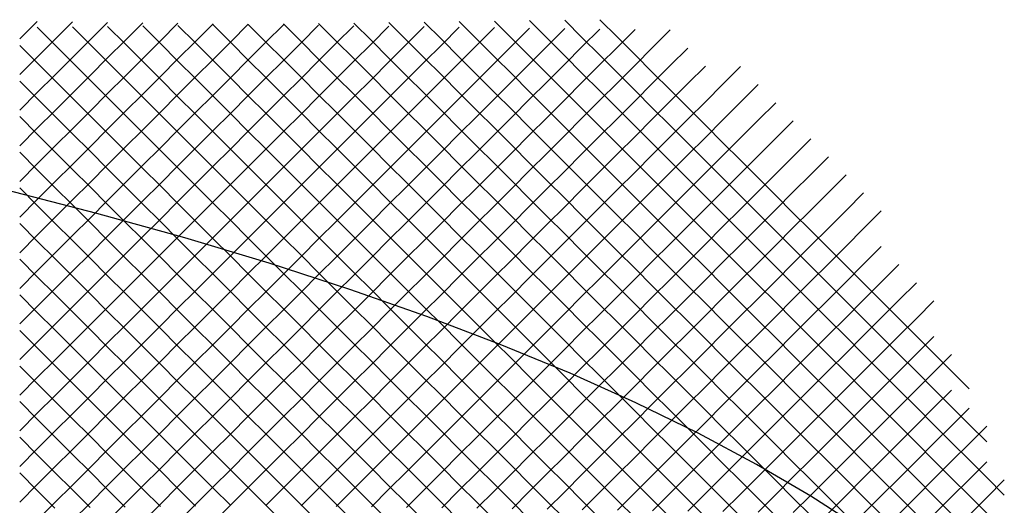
# Model space of a CAD drawing. Extents: x -15.9 to 15.9, y -4.2 to 4.2.
# Tile 29 of 29: x 11.4 to 15.3, y 1.9 to 3.9. Entities that reach past the tile are written whole.
import ezdxf

# ---------------------------------------------------------------- set-up
doc = ezdxf.new("R2010")
doc.units = 0

msp = doc.modelspace()

# ---------------------------------------------------------------- linework, layer by layer
at = {"layer": 'CNC'}
for points in [[(11.39238, 3.80238), (11.46293, 3.87293)], [(13.15591, 3.87209), (13.22645, 3.80155), (13.29699, 3.73101), (13.36754, 3.66046), (13.43808, 3.58992), (13.50862, 3.51938), (13.57916, 3.44884), (13.6497, 3.3783), (13.72024, 3.30776), (13.79078, 3.23722), (13.86132, 3.16668), (13.93186, 3.09614), (14.0024, 3.0256), (14.07295, 2.95505), (14.14349, 2.88451), (14.21403, 2.81397), (14.28457, 2.74343), (14.35511, 2.67289), (14.42565, 2.60235), (14.49619, 2.53181), (14.56673, 2.46127), (14.63727, 2.39073), (14.70782, 2.32018), (14.77836, 2.24964), (14.8489, 2.1791), (14.91944, 2.10856), (14.98998, 2.03802), (15.06052, 1.96748), (15.13106, 1.89694)], [(13.29699, 3.87401), (13.36754, 3.80346), (13.43808, 3.73292), (13.50862, 3.66238), (13.57916, 3.59184), (13.6497, 3.5213), (13.72024, 3.45076), (13.79078, 3.38022), (13.86132, 3.30968), (13.93186, 3.23914), (14.0024, 3.1686), (14.07295, 3.09805), (14.14349, 3.02751), (14.21403, 2.95697), (14.28457, 2.88643), (14.35511, 2.81589), (14.42565, 2.74535), (14.49619, 2.67481), (14.56673, 2.60427), (14.63727, 2.53373), (14.70782, 2.46318), (14.77836, 2.39264), (14.8489, 2.3221), (14.91944, 2.25156), (14.98998, 2.18102), (15.06052, 2.11048), (15.13106, 2.03994), (15.2016, 1.9694), (15.27214, 1.89886)], [(13.43808, 3.87592), (13.50862, 3.80538), (13.57916, 3.73484), (13.6497, 3.6643), (13.72024, 3.59376), (13.79078, 3.52322), (13.86132, 3.45268), (13.93186, 3.38214), (14.0024, 3.3116), (14.07295, 3.24105), (14.14349, 3.17051), (14.21403, 3.09997), (14.28457, 3.02943), (14.35511, 2.95889), (14.42565, 2.88835), (14.49619, 2.81781), (14.56673, 2.74727), (14.63727, 2.67673), (14.70782, 2.60618), (14.77836, 2.53564), (14.8489, 2.4651), (14.91944, 2.39456), (14.98998, 2.32402), (15.06052, 2.25348), (15.13106, 2.18294), (15.2016, 2.1124), (15.27214, 2.04186), (15.34269, 1.97131)], [(13.57916, 3.87784), (13.6497, 3.8073), (13.72024, 3.73676), (13.79078, 3.66622), (13.86132, 3.59568), (13.93186, 3.52514), (14.0024, 3.4546), (14.07295, 3.38405), (14.14349, 3.31351), (14.21403, 3.24297), (14.28457, 3.17243), (14.35511, 3.10189), (14.42565, 3.03135), (14.49619, 2.96081), (14.56673, 2.89027), (14.63727, 2.81973), (14.70782, 2.74918), (14.77836, 2.67864), (14.8489, 2.6081), (14.91944, 2.53756), (14.98998, 2.46702), (15.06052, 2.39648), (15.13106, 2.32594), (15.2016, 2.2554), (15.27214, 2.18486)], [(13.72024, 3.87976), (13.79078, 3.80922), (13.86132, 3.73868), (13.93186, 3.66814), (14.0024, 3.5976), (14.07295, 3.52705), (14.14349, 3.45651), (14.21403, 3.38597), (14.28457, 3.31543), (14.35511, 3.24489), (14.42565, 3.17435), (14.49619, 3.10381), (14.56673, 3.03327), (14.63727, 2.96273), (14.70782, 2.89218), (14.77836, 2.82164), (14.8489, 2.7511), (14.91944, 2.68056), (14.98998, 2.61002), (15.06052, 2.53948), (15.13106, 2.46894), (15.2016, 2.3984)], [(11.39238, 3.65938), (11.46293, 3.72993), (11.53347, 3.80047), (11.60401, 3.87101)], [(11.39238, 3.51638), (11.46293, 3.58693), (11.53347, 3.65747), (11.60401, 3.72801), (11.67455, 3.79855), (11.74509, 3.86909)], [(11.39238, 3.37338), (11.46293, 3.44393), (11.53347, 3.51447), (11.60401, 3.58501), (11.67455, 3.65555), (11.74509, 3.72609), (11.81563, 3.79663), (11.88617, 3.86717)], [(11.39238, 3.23038), (11.46293, 3.30093), (11.53347, 3.37147), (11.60401, 3.44201), (11.67455, 3.51255), (11.74509, 3.58309), (11.81563, 3.65363), (11.88617, 3.72417), (11.95671, 3.79471), (12.02725, 3.86525)], [(11.39238, 3.08738), (11.46293, 3.15793), (11.53347, 3.22847), (11.60401, 3.29901), (11.67455, 3.36955), (11.74509, 3.44009), (11.81563, 3.51063), (11.88617, 3.58117), (11.95671, 3.65171), (12.02725, 3.72225), (12.0978, 3.7928), (12.16834, 3.86334)], [(11.39238, 2.94438), (11.46293, 3.01493), (11.53347, 3.08547), (11.60401, 3.15601), (11.67455, 3.22655), (11.74509, 3.29709), (11.81563, 3.36763), (11.88617, 3.43817), (11.95671, 3.50871), (12.02725, 3.57925), (12.0978, 3.6498), (12.16834, 3.72034), (12.23888, 3.79088), (12.30942, 3.86142)], [(11.39238, 2.80138), (11.46293, 2.87193), (11.53347, 2.94247), (11.60401, 3.01301), (11.67455, 3.08355), (11.74509, 3.15409), (11.81563, 3.22463), (11.88617, 3.29517), (11.95671, 3.36571), (12.02725, 3.43625), (12.0978, 3.5068), (12.16834, 3.57734), (12.23888, 3.64788), (12.30942, 3.71842), (12.37996, 3.78896), (12.4505, 3.8595)], [(11.39238, 2.65838), (11.46293, 2.72893), (11.53347, 2.79947), (11.60401, 2.87001), (11.67455, 2.94055), (11.74509, 3.01109), (11.81563, 3.08163), (11.88617, 3.15217), (11.95671, 3.22271), (12.02725, 3.29325), (12.0978, 3.3638), (12.16834, 3.43434), (12.23888, 3.50488), (12.30942, 3.57542), (12.37996, 3.64596), (12.4505, 3.7165), (12.52104, 3.78704), (12.59158, 3.85758)], [(11.39238, 2.51538), (11.46293, 2.58593), (11.53347, 2.65647), (11.60401, 2.72701), (11.67455, 2.79755), (11.74509, 2.86809), (11.81563, 2.93863), (11.88617, 3.00917), (11.95671, 3.07971), (12.02725, 3.15025), (12.0978, 3.2208), (12.16834, 3.29134), (12.23888, 3.36188), (12.30942, 3.43242), (12.37996, 3.50296), (12.4505, 3.5735), (12.52104, 3.64404), (12.59158, 3.71458), (12.66212, 3.78512), (12.73267, 3.85567)], [(11.39238, 2.37238), (11.46293, 2.44293), (11.53347, 2.51347), (11.60401, 2.58401), (11.67455, 2.65455), (11.74509, 2.72509), (11.81563, 2.79563), (11.88617, 2.86617), (11.95671, 2.93671), (12.02725, 3.00725), (12.0978, 3.0778), (12.16834, 3.14834), (12.23888, 3.21888), (12.30942, 3.28942), (12.37996, 3.35996), (12.4505, 3.4305), (12.52104, 3.50104), (12.59158, 3.57158), (12.66212, 3.64212), (12.73267, 3.71267), (12.80321, 3.78321), (12.87375, 3.85375)], [(11.39238, 2.22938), (11.46293, 2.29993), (11.53347, 2.37047), (11.60401, 2.44101), (11.67455, 2.51155), (11.74509, 2.58209), (11.81563, 2.65263), (11.88617, 2.72317), (11.95671, 2.79371), (12.02725, 2.86425), (12.0978, 2.9348), (12.16834, 3.00534), (12.23888, 3.07588), (12.30942, 3.14642), (12.37996, 3.21696), (12.4505, 3.2875), (12.52104, 3.35804), (12.59158, 3.42858), (12.66212, 3.49912), (12.73267, 3.56967), (12.80321, 3.64021), (12.87375, 3.71075), (12.94429, 3.78129), (13.01483, 3.85183)], [(11.39238, 2.08638), (11.46293, 2.15693), (11.53347, 2.22747), (11.60401, 2.29801), (11.67455, 2.36855), (11.74509, 2.43909), (11.81563, 2.50963), (11.88617, 2.58017), (11.95671, 2.65071), (12.02725, 2.72125), (12.0978, 2.7918), (12.16834, 2.86234), (12.23888, 2.93288), (12.30942, 3.00342), (12.37996, 3.07396), (12.4505, 3.1445), (12.52104, 3.21504), (12.59158, 3.28558), (12.66212, 3.35612), (12.73267, 3.42667), (12.80321, 3.49721), (12.87375, 3.56775), (12.94429, 3.63829), (13.01483, 3.70883), (13.08537, 3.77937), (13.15591, 3.84991)], [(11.39238, 1.94338), (11.46293, 2.01393), (11.53347, 2.08447), (11.60401, 2.15501), (11.67455, 2.22555), (11.74509, 2.29609), (11.81563, 2.36663), (11.88617, 2.43717), (11.95671, 2.50771), (12.02725, 2.57825), (12.0978, 2.6488), (12.16834, 2.71934), (12.23888, 2.78988), (12.30942, 2.86042), (12.37996, 2.93096), (12.4505, 3.0015), (12.52104, 3.07204), (12.59158, 3.14258), (12.66212, 3.21312), (12.73267, 3.28367), (12.80321, 3.35421), (12.87375, 3.42475), (12.94429, 3.49529), (13.01483, 3.56583), (13.08537, 3.63637), (13.15591, 3.70691), (13.22645, 3.77745), (13.29699, 3.84799)], [(11.46293, 3.84907), (11.53347, 3.77853), (11.60401, 3.70799), (11.67455, 3.63745), (11.74509, 3.56691), (11.81563, 3.49637), (11.88617, 3.42583), (11.95671, 3.35529), (12.02725, 3.28475), (12.0978, 3.2142), (12.16834, 3.14366), (12.23888, 3.07312), (12.30942, 3.00258), (12.37996, 2.93204), (12.4505, 2.8615), (12.52104, 2.79096), (12.59158, 2.72042), (12.66212, 2.64988), (12.73267, 2.57933), (12.80321, 2.50879), (12.87375, 2.43825), (12.94429, 2.36771), (13.01483, 2.29717), (13.08537, 2.22663), (13.15591, 2.15609), (13.22645, 2.08555), (13.29699, 2.01501), (13.36754, 1.94446), (13.43808, 1.87392)], [(11.46293, 1.87093), (11.53347, 1.94147), (11.60401, 2.01201), (11.67455, 2.08255), (11.74509, 2.15309), (11.81563, 2.22363), (11.88617, 2.29417), (11.95671, 2.36471), (12.02725, 2.43525), (12.0978, 2.5058), (12.16834, 2.57634), (12.23888, 2.64688), (12.30942, 2.71742), (12.37996, 2.78796), (12.4505, 2.8585), (12.52104, 2.92904), (12.59158, 2.99958), (12.66212, 3.07012), (12.73267, 3.14067), (12.80321, 3.21121), (12.87375, 3.28175), (12.94429, 3.35229), (13.01483, 3.42283), (13.08537, 3.49337), (13.15591, 3.56391), (13.22645, 3.63445), (13.29699, 3.70499), (13.36754, 3.77554), (13.43808, 3.84608)], [(11.60401, 3.85099), (11.67455, 3.78045), (11.74509, 3.70991), (11.81563, 3.63937), (11.88617, 3.56883), (11.95671, 3.49829), (12.02725, 3.42775), (12.0978, 3.3572), (12.16834, 3.28666), (12.23888, 3.21612), (12.30942, 3.14558), (12.37996, 3.07504), (12.4505, 3.0045), (12.52104, 2.93396), (12.59158, 2.86342), (12.66212, 2.79288), (12.73267, 2.72233), (12.80321, 2.65179), (12.87375, 2.58125), (12.94429, 2.51071), (13.01483, 2.44017), (13.08537, 2.36963), (13.15591, 2.29909), (13.22645, 2.22855), (13.29699, 2.15801), (13.36754, 2.08746), (13.43808, 2.01692), (13.50862, 1.94638), (13.57916, 1.87584)], [(11.60401, 1.86901), (11.67455, 1.93955), (11.74509, 2.01009), (11.81563, 2.08063), (11.88617, 2.15117), (11.95671, 2.22171), (12.02725, 2.29225), (12.0978, 2.3628), (12.16834, 2.43334), (12.23888, 2.50388), (12.30942, 2.57442), (12.37996, 2.64496), (12.4505, 2.7155), (12.52104, 2.78604), (12.59158, 2.85658), (12.66212, 2.92712), (12.73267, 2.99767), (12.80321, 3.06821), (12.87375, 3.13875), (12.94429, 3.20929), (13.01483, 3.27983), (13.08537, 3.35037), (13.15591, 3.42091), (13.22645, 3.49145), (13.29699, 3.56199), (13.36754, 3.63254), (13.43808, 3.70308), (13.50862, 3.77362), (13.57916, 3.84416)], [(11.74509, 3.85291), (11.81563, 3.78237), (11.88617, 3.71183), (11.95671, 3.64129), (12.02725, 3.57075), (12.0978, 3.5002), (12.16834, 3.42966), (12.23888, 3.35912), (12.30942, 3.28858), (12.37996, 3.21804), (12.4505, 3.1475), (12.52104, 3.07696), (12.59158, 3.00642), (12.66212, 2.93588), (12.73267, 2.86533), (12.80321, 2.79479), (12.87375, 2.72425), (12.94429, 2.65371), (13.01483, 2.58317), (13.08537, 2.51263), (13.15591, 2.44209), (13.22645, 2.37155), (13.29699, 2.30101), (13.36754, 2.23046), (13.43808, 2.15992), (13.50862, 2.08938), (13.57916, 2.01884), (13.6497, 1.9483), (13.72024, 1.87776)], [(11.74509, 1.86709), (11.81563, 1.93763), (11.88617, 2.00817), (11.95671, 2.07871), (12.02725, 2.14925), (12.0978, 2.2198), (12.16834, 2.29034), (12.23888, 2.36088), (12.30942, 2.43142), (12.37996, 2.50196), (12.4505, 2.5725), (12.52104, 2.64304), (12.59158, 2.71358), (12.66212, 2.78412), (12.73267, 2.85467), (12.80321, 2.92521), (12.87375, 2.99575), (12.94429, 3.06629), (13.01483, 3.13683), (13.08537, 3.20737), (13.15591, 3.27791), (13.22645, 3.34845), (13.29699, 3.41899), (13.36754, 3.48954), (13.43808, 3.56008), (13.50862, 3.63062), (13.57916, 3.70116), (13.6497, 3.7717), (13.72024, 3.84224)], [(11.88617, 3.85483), (11.95671, 3.78429), (12.02725, 3.71375), (12.0978, 3.6432), (12.16834, 3.57266), (12.23888, 3.50212), (12.30942, 3.43158), (12.37996, 3.36104), (12.4505, 3.2905), (12.52104, 3.21996), (12.59158, 3.14942), (12.66212, 3.07888), (12.73267, 3.00833), (12.80321, 2.93779), (12.87375, 2.86725), (12.94429, 2.79671), (13.01483, 2.72617), (13.08537, 2.65563), (13.15591, 2.58509), (13.22645, 2.51455), (13.29699, 2.44401), (13.36754, 2.37346), (13.43808, 2.30292), (13.50862, 2.23238), (13.57916, 2.16184), (13.6497, 2.0913), (13.72024, 2.02076), (13.79078, 1.95022), (13.86132, 1.87968)], [(11.88617, 1.86517), (11.95671, 1.93571), (12.02725, 2.00625), (12.0978, 2.0768), (12.16834, 2.14734), (12.23888, 2.21788), (12.30942, 2.28842), (12.37996, 2.35896), (12.4505, 2.4295), (12.52104, 2.50004), (12.59158, 2.57058), (12.66212, 2.64112), (12.73267, 2.71167), (12.80321, 2.78221), (12.87375, 2.85275), (12.94429, 2.92329), (13.01483, 2.99383), (13.08537, 3.06437), (13.15591, 3.13491), (13.22645, 3.20545), (13.29699, 3.27599), (13.36754, 3.34654), (13.43808, 3.41708), (13.50862, 3.48762), (13.57916, 3.55816), (13.6497, 3.6287), (13.72024, 3.69924), (13.79078, 3.76978), (13.86132, 3.84032)], [(12.02725, 3.85675), (12.0978, 3.7862), (12.16834, 3.71566), (12.23888, 3.64512), (12.30942, 3.57458), (12.37996, 3.50404), (12.4505, 3.4335), (12.52104, 3.36296), (12.59158, 3.29242), (12.66212, 3.22188), (12.73267, 3.15133), (12.80321, 3.08079), (12.87375, 3.01025), (12.94429, 2.93971), (13.01483, 2.86917), (13.08537, 2.79863), (13.15591, 2.72809), (13.22645, 2.65755), (13.29699, 2.58701), (13.36754, 2.51646), (13.43808, 2.44592), (13.50862, 2.37538), (13.57916, 2.30484), (13.6497, 2.2343), (13.72024, 2.16376), (13.79078, 2.09322), (13.86132, 2.02268), (13.93186, 1.95214), (14.0024, 1.8816)], [(12.02725, 1.86325), (12.0978, 1.9338), (12.16834, 2.00434), (12.23888, 2.07488), (12.30942, 2.14542), (12.37996, 2.21596), (12.4505, 2.2865), (12.52104, 2.35704), (12.59158, 2.42758), (12.66212, 2.49812), (12.73267, 2.56867), (12.80321, 2.63921), (12.87375, 2.70975), (12.94429, 2.78029), (13.01483, 2.85083), (13.08537, 2.92137), (13.15591, 2.99191), (13.22645, 3.06245), (13.29699, 3.13299), (13.36754, 3.20354), (13.43808, 3.27408), (13.50862, 3.34462), (13.57916, 3.41516), (13.6497, 3.4857), (13.72024, 3.55624), (13.79078, 3.62678), (13.86132, 3.69732), (13.93186, 3.76786), (14.0024, 3.8384)], [(12.16834, 3.85866), (12.23888, 3.78812), (12.30942, 3.71758), (12.37996, 3.64704), (12.4505, 3.5765), (12.52104, 3.50596), (12.59158, 3.43542), (12.66212, 3.36488), (12.73267, 3.29433), (12.80321, 3.22379), (12.87375, 3.15325), (12.94429, 3.08271), (13.01483, 3.01217), (13.08537, 2.94163), (13.15591, 2.87109), (13.22645, 2.80055), (13.29699, 2.73001), (13.36754, 2.65946), (13.43808, 2.58892), (13.50862, 2.51838), (13.57916, 2.44784), (13.6497, 2.3773), (13.72024, 2.30676), (13.79078, 2.23622), (13.86132, 2.16568), (13.93186, 2.09514), (14.0024, 2.0246), (14.07295, 1.95405), (14.14349, 1.88351)], [(12.30942, 3.86058), (12.37996, 3.79004), (12.4505, 3.7195), (12.52104, 3.64896), (12.59158, 3.57842), (12.66212, 3.50788), (12.73267, 3.43733), (12.80321, 3.36679), (12.87375, 3.29625), (12.94429, 3.22571), (13.01483, 3.15517), (13.08537, 3.08463), (13.15591, 3.01409), (13.22645, 2.94355), (13.29699, 2.87301), (13.36754, 2.80246), (13.43808, 2.73192), (13.50862, 2.66138), (13.57916, 2.59084), (13.6497, 2.5203), (13.72024, 2.44976), (13.79078, 2.37922), (13.86132, 2.30868), (13.93186, 2.23814), (14.0024, 2.1676), (14.07295, 2.09705), (14.14349, 2.02651), (14.21403, 1.95597), (14.28457, 1.88543)], [(12.4505, 3.8625), (12.52104, 3.79196), (12.59158, 3.72142), (12.66212, 3.65088), (12.73267, 3.58033), (12.80321, 3.50979), (12.87375, 3.43925), (12.94429, 3.36871), (13.01483, 3.29817), (13.08537, 3.22763), (13.15591, 3.15709), (13.22645, 3.08655), (13.29699, 3.01601), (13.36754, 2.94546), (13.43808, 2.87492), (13.50862, 2.80438), (13.57916, 2.73384), (13.6497, 2.6633), (13.72024, 2.59276), (13.79078, 2.52222), (13.86132, 2.45168), (13.93186, 2.38114), (14.0024, 2.3106), (14.07295, 2.24005), (14.14349, 2.16951), (14.21403, 2.09897), (14.28457, 2.02843), (14.35511, 1.95789), (14.42565, 1.88735)], [(12.59158, 3.86442), (12.66212, 3.79388), (12.73267, 3.72333), (12.80321, 3.65279), (12.87375, 3.58225), (12.94429, 3.51171), (13.01483, 3.44117), (13.08537, 3.37063), (13.15591, 3.30009), (13.22645, 3.22955), (13.29699, 3.15901), (13.36754, 3.08846), (13.43808, 3.01792), (13.50862, 2.94738), (13.57916, 2.87684), (13.6497, 2.8063), (13.72024, 2.73576), (13.79078, 2.66522), (13.86132, 2.59468), (13.93186, 2.52414), (14.0024, 2.4536), (14.07295, 2.38305), (14.14349, 2.31251), (14.21403, 2.24197), (14.28457, 2.17143), (14.35511, 2.10089), (14.42565, 2.03035), (14.49619, 1.95981), (14.56673, 1.88927)], [(12.73267, 3.86633), (12.80321, 3.79579), (12.87375, 3.72525), (12.94429, 3.65471), (13.01483, 3.58417), (13.08537, 3.51363), (13.15591, 3.44309), (13.22645, 3.37255), (13.29699, 3.30201), (13.36754, 3.23146), (13.43808, 3.16092), (13.50862, 3.09038), (13.57916, 3.01984), (13.6497, 2.9493), (13.72024, 2.87876), (13.79078, 2.80822), (13.86132, 2.73768), (13.93186, 2.66714), (14.0024, 2.5966), (14.07295, 2.52605), (14.14349, 2.45551), (14.21403, 2.38497), (14.28457, 2.31443), (14.35511, 2.24389), (14.42565, 2.17335), (14.49619, 2.10281), (14.56673, 2.03227), (14.63727, 1.96173), (14.70782, 1.89118)], [(12.87375, 3.86825), (12.94429, 3.79771), (13.01483, 3.72717), (13.08537, 3.65663), (13.15591, 3.58609), (13.22645, 3.51555), (13.29699, 3.44501), (13.36754, 3.37446), (13.43808, 3.30392), (13.50862, 3.23338), (13.57916, 3.16284), (13.6497, 3.0923), (13.72024, 3.02176), (13.79078, 2.95122), (13.86132, 2.88068), (13.93186, 2.81014), (14.0024, 2.7396), (14.07295, 2.66905), (14.14349, 2.59851), (14.21403, 2.52797), (14.28457, 2.45743), (14.35511, 2.38689), (14.42565, 2.31635), (14.49619, 2.24581), (14.56673, 2.17527), (14.63727, 2.10473), (14.70782, 2.03418), (14.77836, 1.96364), (14.8489, 1.8931)], [(13.01483, 3.87017), (13.08537, 3.79963), (13.15591, 3.72909), (13.22645, 3.65855), (13.29699, 3.58801), (13.36754, 3.51746), (13.43808, 3.44692), (13.50862, 3.37638), (13.57916, 3.30584), (13.6497, 3.2353), (13.72024, 3.16476), (13.79078, 3.09422), (13.86132, 3.02368), (13.93186, 2.95314), (14.0024, 2.8826), (14.07295, 2.81205), (14.14349, 2.74151), (14.21403, 2.67097), (14.28457, 2.60043), (14.35511, 2.52989), (14.42565, 2.45935), (14.49619, 2.38881), (14.56673, 2.31827), (14.63727, 2.24773), (14.70782, 2.17718), (14.77836, 2.10664), (14.8489, 2.0361), (14.91944, 1.96556), (14.98998, 1.89502)], [(11.39238, 3.77662), (11.46293, 3.70607), (11.53347, 3.63553), (11.60401, 3.56499), (11.67455, 3.49445), (11.74509, 3.42391), (11.81563, 3.35337), (11.88617, 3.28283), (11.95671, 3.21229), (12.02725, 3.14175), (12.0978, 3.0712), (12.16834, 3.00066), (12.23888, 2.93012), (12.30942, 2.85958), (12.37996, 2.78904), (12.4505, 2.7185), (12.52104, 2.64796), (12.59158, 2.57742), (12.66212, 2.50688), (12.73267, 2.43633), (12.80321, 2.36579), (12.87375, 2.29525), (12.94429, 2.22471), (13.01483, 2.15417), (13.08537, 2.08363), (13.15591, 2.01309), (13.22645, 1.94255), (13.29699, 1.87201)], [(12.16834, 1.86134), (12.23888, 1.93188), (12.30942, 2.00242), (12.37996, 2.07296), (12.4505, 2.1435), (12.52104, 2.21404), (12.59158, 2.28458), (12.66212, 2.35512), (12.73267, 2.42567), (12.80321, 2.49621), (12.87375, 2.56675), (12.94429, 2.63729), (13.01483, 2.70783), (13.08537, 2.77837), (13.15591, 2.84891), (13.22645, 2.91945), (13.29699, 2.98999), (13.36754, 3.06054), (13.43808, 3.13108), (13.50862, 3.20162), (13.57916, 3.27216), (13.6497, 3.3427), (13.72024, 3.41324), (13.79078, 3.48378), (13.86132, 3.55432), (13.93186, 3.62486), (14.0024, 3.6954), (14.07295, 3.76595)], [(12.37996, 1.92996), (12.4505, 2.0005), (12.52104, 2.07104), (12.59158, 2.14158), (12.66212, 2.21212), (12.73267, 2.28267), (12.80321, 2.35321), (12.87375, 2.42375), (12.94429, 2.49429), (13.01483, 2.56483), (13.08537, 2.63537), (13.15591, 2.70591), (13.22645, 2.77645), (13.29699, 2.84699), (13.36754, 2.91754), (13.43808, 2.98808), (13.50862, 3.05862), (13.57916, 3.12916), (13.6497, 3.1997), (13.72024, 3.27024), (13.79078, 3.34078), (13.86132, 3.41132), (13.93186, 3.48186), (14.0024, 3.5524), (14.07295, 3.62295), (14.14349, 3.69349)], [(12.52104, 1.92804), (12.59158, 1.99858), (12.66212, 2.06912), (12.73267, 2.13967), (12.80321, 2.21021), (12.87375, 2.28075), (12.94429, 2.35129), (13.01483, 2.42183), (13.08537, 2.49237), (13.15591, 2.56291), (13.22645, 2.63345), (13.29699, 2.70399), (13.36754, 2.77454), (13.43808, 2.84508), (13.50862, 2.91562), (13.57916, 2.98616), (13.6497, 3.0567), (13.72024, 3.12724), (13.79078, 3.19778), (13.86132, 3.26832), (13.93186, 3.33886), (14.0024, 3.4094), (14.07295, 3.47995), (14.14349, 3.55049), (14.21403, 3.62103), (14.28457, 3.69157)], [(11.39238, 3.63362), (11.46293, 3.56307), (11.53347, 3.49253), (11.60401, 3.42199), (11.67455, 3.35145), (11.74509, 3.28091), (11.81563, 3.21037), (11.88617, 3.13983), (11.95671, 3.06929), (12.02725, 2.99875), (12.0978, 2.9282), (12.16834, 2.85766), (12.23888, 2.78712), (12.30942, 2.71658), (12.37996, 2.64604), (12.4505, 2.5755), (12.52104, 2.50496), (12.59158, 2.43442), (12.66212, 2.36388), (12.73267, 2.29333), (12.80321, 2.22279), (12.87375, 2.15225), (12.94429, 2.08171), (13.01483, 2.01117), (13.08537, 1.94063), (13.15591, 1.87009)], [(12.66212, 1.92612), (12.73267, 1.99667), (12.80321, 2.06721), (12.87375, 2.13775), (12.94429, 2.20829), (13.01483, 2.27883), (13.08537, 2.34937), (13.15591, 2.41991), (13.22645, 2.49045), (13.29699, 2.56099), (13.36754, 2.63154), (13.43808, 2.70208), (13.50862, 2.77262), (13.57916, 2.84316), (13.6497, 2.9137), (13.72024, 2.98424), (13.79078, 3.05478), (13.86132, 3.12532), (13.93186, 3.19586), (14.0024, 3.2664), (14.07295, 3.33695), (14.14349, 3.40749), (14.21403, 3.47803), (14.28457, 3.54857), (14.35511, 3.61911)], [(12.80321, 1.92421), (12.87375, 1.99475), (12.94429, 2.06529), (13.01483, 2.13583), (13.08537, 2.20637), (13.15591, 2.27691), (13.22645, 2.34745), (13.29699, 2.41799), (13.36754, 2.48854), (13.43808, 2.55908), (13.50862, 2.62962), (13.57916, 2.70016), (13.6497, 2.7707), (13.72024, 2.84124), (13.79078, 2.91178), (13.86132, 2.98232), (13.93186, 3.05286), (14.0024, 3.1234), (14.07295, 3.19395), (14.14349, 3.26449), (14.21403, 3.33503), (14.28457, 3.40557), (14.35511, 3.47611), (14.42565, 3.54665)], [(11.39238, 3.49062), (11.46293, 3.42007), (11.53347, 3.34953), (11.60401, 3.27899), (11.67455, 3.20845), (11.74509, 3.13791), (11.81563, 3.06737), (11.88617, 2.99683), (11.95671, 2.92629), (12.02725, 2.85575), (12.0978, 2.7852), (12.16834, 2.71466), (12.23888, 2.64412), (12.30942, 2.57358), (12.37996, 2.50304), (12.4505, 2.4325), (12.52104, 2.36196), (12.59158, 2.29142), (12.66212, 2.22088), (12.73267, 2.15033), (12.80321, 2.07979), (12.87375, 2.00925), (12.94429, 1.93871), (13.01483, 1.86817)], [(12.94429, 1.92229), (13.01483, 1.99283), (13.08537, 2.06337), (13.15591, 2.13391), (13.22645, 2.20445), (13.29699, 2.27499), (13.36754, 2.34554), (13.43808, 2.41608), (13.50862, 2.48662), (13.57916, 2.55716), (13.6497, 2.6277), (13.72024, 2.69824), (13.79078, 2.76878), (13.86132, 2.83932), (13.93186, 2.90986), (14.0024, 2.9804), (14.07295, 3.05095), (14.14349, 3.12149), (14.21403, 3.19203), (14.28457, 3.26257), (14.35511, 3.33311), (14.42565, 3.40365), (14.49619, 3.47419)], [(13.08537, 1.92037), (13.15591, 1.99091), (13.22645, 2.06145), (13.29699, 2.13199), (13.36754, 2.20254), (13.43808, 2.27308), (13.50862, 2.34362), (13.57916, 2.41416), (13.6497, 2.4847), (13.72024, 2.55524), (13.79078, 2.62578), (13.86132, 2.69632), (13.93186, 2.76686), (14.0024, 2.8374), (14.07295, 2.90795), (14.14349, 2.97849), (14.21403, 3.04903), (14.28457, 3.11957), (14.35511, 3.19011), (14.42565, 3.26065), (14.49619, 3.33119), (14.56673, 3.40173)], [(11.39238, 3.34762), (11.46293, 3.27707), (11.53347, 3.20653), (11.60401, 3.13599), (11.67455, 3.06545), (11.74509, 2.99491), (11.81563, 2.92437), (11.88617, 2.85383), (11.95671, 2.78329), (12.02725, 2.71275), (12.0978, 2.6422), (12.16834, 2.57166), (12.23888, 2.50112), (12.30942, 2.43058), (12.37996, 2.36004), (12.4505, 2.2895), (12.52104, 2.21896), (12.59158, 2.14842), (12.66212, 2.07788), (12.73267, 2.00733), (12.80321, 1.93679), (12.87375, 1.86625)], [(13.22645, 1.91845), (13.29699, 1.98899), (13.36754, 2.05954), (13.43808, 2.13008), (13.50862, 2.20062), (13.57916, 2.27116), (13.6497, 2.3417), (13.72024, 2.41224), (13.79078, 2.48278), (13.86132, 2.55332), (13.93186, 2.62386), (14.0024, 2.6944), (14.07295, 2.76495), (14.14349, 2.83549), (14.21403, 2.90603), (14.28457, 2.97657), (14.35511, 3.04711), (14.42565, 3.11765), (14.49619, 3.18819), (14.56673, 3.25873), (14.63727, 3.32927)], [(13.36754, 1.91654), (13.43808, 1.98708), (13.50862, 2.05762), (13.57916, 2.12816), (13.6497, 2.1987), (13.72024, 2.26924), (13.79078, 2.33978), (13.86132, 2.41032), (13.93186, 2.48086), (14.0024, 2.5514), (14.07295, 2.62195), (14.14349, 2.69249), (14.21403, 2.76303), (14.28457, 2.83357), (14.35511, 2.90411), (14.42565, 2.97465), (14.49619, 3.04519), (14.56673, 3.11573), (14.63727, 3.18627), (14.70782, 3.25682)], [(11.39238, 3.20462), (11.46293, 3.13407), (11.53347, 3.06353), (11.60401, 2.99299), (11.67455, 2.92245), (11.74509, 2.85191), (11.81563, 2.78137), (11.88617, 2.71083), (11.95671, 2.64029), (12.02725, 2.56975), (12.0978, 2.4992), (12.16834, 2.42866), (12.23888, 2.35812), (12.30942, 2.28758), (12.37996, 2.21704), (12.4505, 2.1465), (12.52104, 2.07596), (12.59158, 2.00542), (12.66212, 1.93488), (12.73267, 1.86433)], [(14.77003, 1.83577), (14.56706, 1.96673), (14.34846, 2.09474), (14.11438, 2.21974), (13.86494, 2.34165), (13.60031, 2.4604), (13.32063, 2.57591), (13.02606, 2.68809), (12.71676, 2.79686), (12.39291, 2.90215), (12.05465, 3.00385), (11.70217, 3.10191), (11.33561, 3.19622)], [(13.50862, 1.91462), (13.57916, 1.98516), (13.6497, 2.0557), (13.72024, 2.12624), (13.79078, 2.19678), (13.86132, 2.26732), (13.93186, 2.33786), (14.0024, 2.4084), (14.07295, 2.47895), (14.14349, 2.54949), (14.21403, 2.62003), (14.28457, 2.69057), (14.35511, 2.76111), (14.42565, 2.83165), (14.49619, 2.90219), (14.56673, 2.97273), (14.63727, 3.04327), (14.70782, 3.11382), (14.77836, 3.18436)], [(13.6497, 1.9127), (13.72024, 1.98324), (13.79078, 2.05378), (13.86132, 2.12432), (13.93186, 2.19486), (14.0024, 2.2654), (14.07295, 2.33595), (14.14349, 2.40649), (14.21403, 2.47703), (14.28457, 2.54757), (14.35511, 2.61811), (14.42565, 2.68865), (14.49619, 2.75919), (14.56673, 2.82973), (14.63727, 2.90027), (14.70782, 2.97082), (14.77836, 3.04136), (14.8489, 3.1119)], [(11.39238, 3.06162), (11.46293, 2.99107), (11.53347, 2.92053), (11.60401, 2.84999), (11.67455, 2.77945), (11.74509, 2.70891), (11.81563, 2.63837), (11.88617, 2.56783), (11.95671, 2.49729), (12.02725, 2.42675), (12.0978, 2.3562), (12.16834, 2.28566), (12.23888, 2.21512), (12.30942, 2.14458), (12.37996, 2.07404), (12.4505, 2.0035), (12.52104, 1.93296), (12.59158, 1.86242)], [(13.79078, 1.91078), (13.86132, 1.98132), (13.93186, 2.05186), (14.0024, 2.1224), (14.07295, 2.19295), (14.14349, 2.26349), (14.21403, 2.33403), (14.28457, 2.40457), (14.35511, 2.47511), (14.42565, 2.54565), (14.49619, 2.61619), (14.56673, 2.68673), (14.63727, 2.75727), (14.70782, 2.82782), (14.77836, 2.89836), (14.8489, 2.9689)], [(11.39238, 2.91862), (11.46293, 2.84807), (11.53347, 2.77753), (11.60401, 2.70699), (11.67455, 2.63645), (11.74509, 2.56591), (11.81563, 2.49537), (11.88617, 2.42483), (11.95671, 2.35429), (12.02725, 2.28375), (12.0978, 2.2132), (12.16834, 2.14266), (12.23888, 2.07212), (12.30942, 2.00158), (12.37996, 1.93104), (12.4505, 1.8605)], [(13.93186, 1.90886), (14.0024, 1.9794), (14.07295, 2.04995), (14.14349, 2.12049), (14.21403, 2.19103), (14.28457, 2.26157), (14.35511, 2.33211), (14.42565, 2.40265), (14.49619, 2.47319), (14.56673, 2.54373), (14.63727, 2.61427), (14.70782, 2.68482), (14.77836, 2.75536), (14.8489, 2.8259), (14.91944, 2.89644)], [(14.07295, 1.90695), (14.14349, 1.97749), (14.21403, 2.04803), (14.28457, 2.11857), (14.35511, 2.18911), (14.42565, 2.25965), (14.49619, 2.33019), (14.56673, 2.40073), (14.63727, 2.47127), (14.70782, 2.54182), (14.77836, 2.61236), (14.8489, 2.6829), (14.91944, 2.75344), (14.98998, 2.82398)], [(11.39238, 2.77562), (11.46293, 2.70507), (11.53347, 2.63453), (11.60401, 2.56399), (11.67455, 2.49345), (11.74509, 2.42291), (11.81563, 2.35237), (11.88617, 2.28183), (11.95671, 2.21129), (12.02725, 2.14075), (12.0978, 2.0702), (12.16834, 1.99966), (12.23888, 1.92912)], [(14.21403, 1.90503), (14.28457, 1.97557), (14.35511, 2.04611), (14.42565, 2.11665), (14.49619, 2.18719), (14.56673, 2.25773), (14.63727, 2.32827), (14.70782, 2.39882), (14.77836, 2.46936), (14.8489, 2.5399), (14.91944, 2.61044), (14.98998, 2.68098), (15.06052, 2.75152)], [(11.39238, 2.63262), (11.46293, 2.56207), (11.53347, 2.49153), (11.60401, 2.42099), (11.67455, 2.35045), (11.74509, 2.27991), (11.81563, 2.20937), (11.88617, 2.13883), (11.95671, 2.06829), (12.02725, 1.99775), (12.0978, 1.9272)], [(14.35511, 1.90311), (14.42565, 1.97365), (14.49619, 2.04419), (14.56673, 2.11473), (14.63727, 2.18527), (14.70782, 2.25582), (14.77836, 2.32636), (14.8489, 2.3969), (14.91944, 2.46744), (14.98998, 2.53798), (15.06052, 2.60852)], [(14.49619, 1.90119), (14.56673, 1.97173), (14.63727, 2.04227), (14.70782, 2.11282), (14.77836, 2.18336), (14.8489, 2.2539), (14.91944, 2.32444), (14.98998, 2.39498), (15.06052, 2.46552), (15.13106, 2.53606)], [(11.39238, 2.48962), (11.46293, 2.41907), (11.53347, 2.34853), (11.60401, 2.27799), (11.67455, 2.20745), (11.74509, 2.13691), (11.81563, 2.06637), (11.88617, 1.99583), (11.95671, 1.92529)], [(14.63727, 1.89927), (14.70782, 1.96982), (14.77836, 2.04036), (14.8489, 2.1109), (14.91944, 2.18144), (14.98998, 2.25198), (15.06052, 2.32252), (15.13106, 2.39306)], [(11.39238, 2.34662), (11.46293, 2.27607), (11.53347, 2.20553), (11.60401, 2.13499), (11.67455, 2.06445), (11.74509, 1.99391), (11.81563, 1.92337)], [(14.77836, 1.89736), (14.8489, 1.9679), (14.91944, 2.03844), (14.98998, 2.10898), (15.06052, 2.17952), (15.13106, 2.25006), (15.2016, 2.3206)], [(14.91944, 1.89544), (14.98998, 1.96598), (15.06052, 2.03652), (15.13106, 2.10706), (15.2016, 2.1776), (15.27214, 2.24814)], [(11.39238, 2.20362), (11.46293, 2.13307), (11.53347, 2.06253), (11.60401, 1.99199), (11.67455, 1.92145)], [(15.06052, 1.89352), (15.13106, 1.96406), (15.2016, 2.0346), (15.27214, 2.10514)], [(11.39238, 2.06062), (11.46293, 1.99007), (11.53347, 1.91953)], [(15.2016, 1.8916), (15.27214, 1.96214), (15.34269, 2.03269)]]:
    msp.add_lwpolyline(points, dxfattribs=at)

doc.saveas('drawing.dxf')
